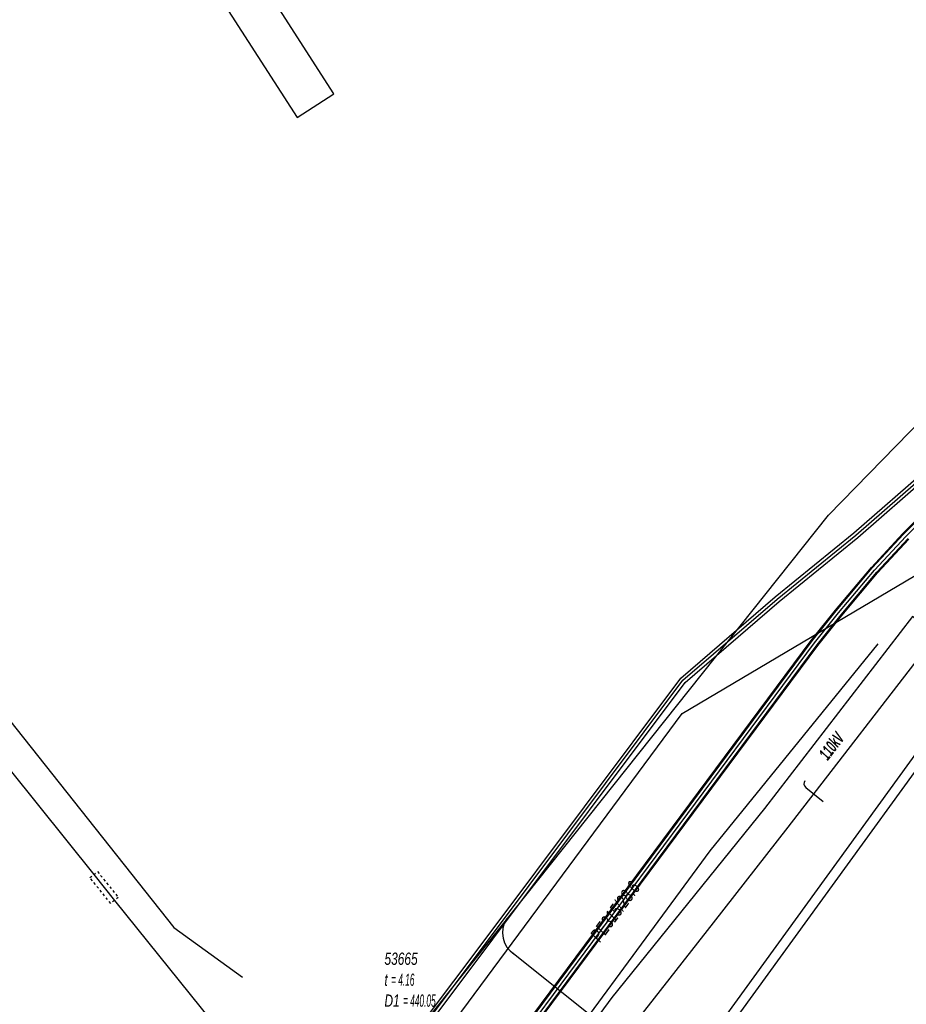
# Model space of a CAD drawing. Header units: metres. Extents: x 2695563 to 2696938, y 1260544 to 1262032.
# Tile 184 of 256: x 2696397 to 2696434, y 1261323 to 1261363. Entities that reach past the tile are written whole.
import ezdxf

# ---------------------------------------------------------------- set-up
doc = ezdxf.new("R2010")
doc.units = ezdxf.units.M
doc.linetypes.add('AUSGEZOGEN', pattern=[0])
doc.linetypes.add('VERDECKT2_S2', pattern=[0.18, 0.1, -0.08])
for name, color, linetype in [('AW_LK_Haltung', 24, 'AUSGEZOGEN'), ('AW_LK_Normschacht Text', 24, 'AUSGEZOGEN'), ('EW_LK_Bauwerk_FL_Linie_Punkt', 1, 'AUSGEZOGEN'), ('EW_LK_Trasseabs', 1, 'AUSGEZOGEN'), ('EW_LK_Trasseabs_Text', 1, 'AUSGEZOGEN'), ('EW_LK_Trasserand', 1, 'AUSGEZOGEN'), ('FM_LK_SW_TRASSEKANTE', 94, 'AUSGEZOGEN'), ('FW_LK_Leitung', 200, 'AUSGEZOGEN'), ('GA_LK_Leitung', 32, 'AUSGEZOGEN'), ('GA_LK_Schutzrohr', 32, 'AUSGEZOGEN'), ('TV_LK_LEITUNG', 92, 'AUSGEZOGEN'), ('WA_LK_Leitung', 171, 'AUSGEZOGEN'), ('WA_LK_Leitung_Text', 171, 'AUSGEZOGEN')]:
    doc.layers.add(name, color=color, linetype=linetype)
doc.styles.add('ARIAL', font='arial.ttf')
doc.styles.add('ARIALNARROW', font='ARIALN.TTF')

msp = doc.modelspace()

# ---------------------------------------------------------------- hatches: boundary and pattern name
at = {"layer": 'EW_LK_Bauwerk_FL_Linie_Punkt', "lineweight": 18, "transparency": 33554687}
h = msp.add_hatch(dxfattribs=at)
h.set_pattern_fill('MUSTER', color=1, scale=4050, style=0, pattern_type=2)
h.set_pattern_definition([(0, (2703955, 1269100), (4050, 4050), [4050, -4050]), (90, (2703955, 1269100), (-4050, 4050), [4050, -4050])])
h.paths.add_polyline_path([(2696408.527, 1261359.243), (2696410.04, 1261360.217), (2696405.062, 1261367.954), (2696403.548, 1261366.98)], flags=0)
at = {"layer": 'EW_LK_Trasserand', "lineweight": 18, "transparency": 33554687}
h = msp.add_hatch(dxfattribs=at)
h.set_pattern_fill('MUSTER', color=1, scale=6075, style=0, pattern_type=2)
h.set_pattern_definition([(0, (2708005, 1273150), (6075, 6075), [6075, -6075]), (90, (2708005, 1273150), (-6075, 6075), [6075, -6075])])
h.paths.add_polyline_path([(2696294.878, 1261149.969), (2696295.936, 1261149.223), (2696301.355, 1261157.326), (2696313.199, 1261173.434), (2696335.16, 1261203.049), (2696352.396, 1261226.486), (2696414.375, 1261310.617), (2696416.694, 1261314.071), (2696422.608, 1261322.124), (2696425.685, 1261326.06), (2696428.764, 1261330), (2696434.868, 1261337.915), (2696433.878, 1261338.679), (2696427.778, 1261330.768), (2696421.496, 1261322.975), (2696415.566, 1261314.9), (2696413.199, 1261311.465), (2696351.348, 1261227.256), (2696334.132, 1261203.845), (2696312.153, 1261174.206), (2696300.298, 1261158.082)], flags=0)

# ---------------------------------------------------------------- linework, layer by layer
at = {"layer": 'AW_LK_Haltung', "color": 24, "linetype": 'AUSGEZOGEN', "transparency": 33554687}
for points in [[(2696392.83, 1261339.24), (2696403.45, 1261325.86), (2696406.27, 1261323.82)], [(2696432.458, 1261337.551), (2696425.536, 1261329.028), (2696417.384, 1261317.953)]]:
    msp.add_lwpolyline(points, dxfattribs=at)
at = {"layer": 'EW_LK_Bauwerk_FL_Linie_Punkt', "color": 1, "linetype": 'AUSGEZOGEN', "transparency": 33554687}
msp.add_lwpolyline([(2696408.527, 1261359.243), (2696410.04, 1261360.217), (2696405.062, 1261367.954), (2696403.548, 1261366.98), (2696408.527, 1261359.243)], close=True, dxfattribs=at)
at = {"layer": 'EW_LK_Trasseabs', "color": 1, "linetype": 'AUSGEZOGEN', "transparency": 33554687}
msp.add_line((2696429.481, 1261331.637), (2696430.204, 1261331.053), dxfattribs=at)
msp.add_arc((2696429.608, 1261331.791), 0.2, 143.3696, 230.4153, dxfattribs=at)
at = {"layer": 'EW_LK_Trasserand', "color": 1, "linetype": 'AUSGEZOGEN', "transparency": 33554687}
msp.add_lwpolyline([(2696294.878, 1261149.969), (2696295.936, 1261149.223), (2696301.355, 1261157.326), (2696313.199, 1261173.434), (2696335.16, 1261203.049), (2696352.396, 1261226.486), (2696414.375, 1261310.617), (2696416.694, 1261314.071), (2696422.608, 1261322.124), (2696425.685, 1261326.06), (2696428.764, 1261330), (2696434.868, 1261337.915), (2696433.878, 1261338.679), (2696427.778, 1261330.768), (2696421.496, 1261322.975), (2696415.566, 1261314.9), (2696413.199, 1261311.465), (2696351.348, 1261227.256), (2696334.132, 1261203.845), (2696312.153, 1261174.206), (2696300.298, 1261158.082), (2696294.878, 1261149.969)], close=True, dxfattribs=at)
at = {"layer": 'FM_LK_SW_TRASSEKANTE', "linetype": 'AUSGEZOGEN', "transparency": 33554687}
for p, q in [((2696431.468, 1261342.125), (2696440.318, 1261349.871)), ((2696431.63, 1261341.933), (2696440.488, 1261349.687)), ((2696428.225, 1261339.495), (2696431.468, 1261342.125)), ((2696428.385, 1261339.303), (2696431.63, 1261341.933)), ((2696424.331, 1261336.136), (2696428.225, 1261339.495)), ((2696424.515, 1261335.964), (2696428.385, 1261339.303)), ((2696416.391, 1261325.538), (2696424.331, 1261336.136)), ((2696416.591, 1261325.388), (2696424.515, 1261335.964)), ((2696410.919, 1261318.249), (2696416.391, 1261325.538)), ((2696411.119, 1261318.099), (2696416.591, 1261325.388))]:
    msp.add_line(p, q, dxfattribs=at)
at = {"layer": 'FM_LK_SW_TRASSEKANTE', "color": 255, "transparency": 33554687}
for p, q in [((2696431.549, 1261342.029), (2696440.403, 1261349.779)), ((2696428.305, 1261339.399), (2696431.549, 1261342.029)), ((2696424.423, 1261336.05), (2696428.305, 1261339.399)), ((2696416.491, 1261325.463), (2696424.423, 1261336.05)), ((2696411.019, 1261318.174), (2696416.491, 1261325.463))]:
    msp.add_line(p, q, dxfattribs=at)
at = {"layer": 'FM_LK_SW_TRASSEKANTE', "color": 94, "linetype": 'AUSGEZOGEN', "transparency": 33554687}
msp.add_line((2696423.115, 1261320.257), (2696417.374, 1261324.835), dxfattribs=at)
msp.add_arc((2696418.068, 1261325.652), 1.076, 148.2048, 235.7589, dxfattribs=at)
at = {"layer": 'FW_LK_Leitung', "color": 200, "linetype": 'AUSGEZOGEN', "transparency": 33554687}
for points in [[(2696456.212, 1261331.426), (2696454.354, 1261332.191), (2696443.5, 1261336.658), (2696440.899, 1261339.742), (2696439.268, 1261338.385), (2696438.36, 1261339.017), (2696422.348, 1261316.941), (2696423.431, 1261316.146)], [(2696456.026, 1261331.07), (2696453.241, 1261332.217), (2696443.258, 1261336.326), (2696440.849, 1261339.18), (2696439.29, 1261337.882), (2696438.453, 1261338.464), (2696422.905, 1261317.028), (2696423.669, 1261316.468)]]:
    msp.add_lwpolyline(points, dxfattribs=at)
at = {"layer": 'GA_LK_Leitung', "color": 32, "linetype": 'AUSGEZOGEN', "transparency": 33554687}
msp.add_lwpolyline([(2696310.458, 1261424.034), (2696312.509, 1261426.814), (2696313.622, 1261425.965), (2696313.913, 1261425.738), (2696325.71, 1261416.541), (2696363.347, 1261372.83), (2696375.133, 1261359.034), (2696392.007, 1261338.234), (2696392.787, 1261337.196), (2696392.905, 1261337.05), (2696394.35, 1261335.252), (2696400.144, 1261328.044), (2696400.999, 1261326.981), (2696405.474, 1261321.414), (2696405.636, 1261321.294), (2696410.274, 1261317.868), (2696410.649, 1261317.575), (2696410.767, 1261317.483), (2696412.02, 1261316.504), (2696413.601, 1261315.27), (2696413.963, 1261314.987)], dxfattribs=at)
at = {"layer": 'GA_LK_Schutzrohr', "color": 32, "linetype": 'VERDECKT2_S2', "transparency": 33554687}
msp.add_lwpolyline([(2696399.989, 1261327.918), (2696400.3, 1261328.169), (2696401.155, 1261327.106), (2696400.843, 1261326.856), (2696399.989, 1261327.918)], close=True, dxfattribs=at)
at = {"layer": 'TV_LK_LEITUNG', "color": 92, "linetype": 'AUSGEZOGEN', "transparency": 33554687}
for points in [[(2696287.921, 1261155.02), (2696295.671, 1261161.475), (2696306.354, 1261174.922), (2696322.316, 1261195.013), (2696343.172, 1261225.072), (2696360.128, 1261249.512), (2696377.919, 1261273.669), (2696396.603, 1261299.825), (2696413.779, 1261321.931), (2696430.42, 1261342.855), (2696444.315, 1261357.095), (2696445.608, 1261358.838), (2696452.152, 1261367.661), (2696459.289, 1261374.957), (2696460.677, 1261379)], [(2696383.674, 1261279.711), (2696424.388, 1261334.675), (2696437.866, 1261342.663), (2696443.97, 1261348.692), (2696448.358, 1261354.905)]]:
    msp.add_lwpolyline(points, dxfattribs=at)
at = {"layer": 'WA_LK_Leitung', "linetype": 'AUSGEZOGEN', "transparency": 33554687}
for p, q in [((2696433.489, 1261342.095), (2696435.287, 1261343.911)), ((2696433.503, 1261342.082), (2696435.3, 1261343.897)), ((2696433.516, 1261342.069), (2696435.313, 1261343.884)), ((2696432.192, 1261340.703), (2696433.489, 1261342.095)), ((2696432.206, 1261340.691), (2696433.503, 1261342.082)), ((2696432.22, 1261340.678), (2696433.516, 1261342.069)), ((2696432.416, 1261340.504), (2696433.706, 1261341.887)), ((2696432.43, 1261340.491), (2696433.719, 1261341.874)), ((2696432.444, 1261340.479), (2696433.733, 1261341.861)), ((2696430.704, 1261338.938), (2696432.192, 1261340.703)), ((2696430.719, 1261338.926), (2696432.206, 1261340.691)), ((2696430.733, 1261338.914), (2696432.22, 1261340.678)), ((2696430.937, 1261338.748), (2696432.416, 1261340.504)), ((2696430.951, 1261338.736), (2696432.43, 1261340.491)), ((2696430.966, 1261338.724), (2696432.444, 1261340.479)), ((2696429.713, 1261337.693), (2696430.704, 1261338.938)), ((2696429.728, 1261337.681), (2696430.719, 1261338.926)), ((2696429.743, 1261337.67), (2696430.733, 1261338.914)), ((2696429.951, 1261337.51), (2696430.937, 1261338.748)), ((2696429.966, 1261337.499), (2696430.951, 1261338.736)), ((2696429.981, 1261337.487), (2696430.966, 1261338.724)), ((2696414.922, 1261317.791), (2696429.713, 1261337.693)), ((2696414.937, 1261317.78), (2696429.728, 1261337.681)), ((2696414.953, 1261317.769), (2696429.743, 1261337.67)), ((2696415.165, 1261317.615), (2696429.951, 1261337.51)), ((2696415.181, 1261317.604), (2696429.966, 1261337.499)), ((2696415.196, 1261317.593), (2696429.981, 1261337.487))]:
    msp.add_line(p, q, dxfattribs=at)
at = {"layer": 'WA_LK_Leitung', "color": 255, "linetype": 'AUSGEZOGEN', "transparency": 33554687}
for p, q in [((2696433.611, 1261341.978), (2696435.405, 1261343.79)), ((2696432.318, 1261340.591), (2696433.611, 1261341.978)), ((2696430.835, 1261338.831), (2696432.318, 1261340.591)), ((2696429.847, 1261337.59), (2696430.835, 1261338.831)), ((2696415.059, 1261317.692), (2696429.847, 1261337.59))]:
    msp.add_line(p, q, dxfattribs=at)

# ---------------------------------------------------------------- texts
at = {"layer": 'AW_LK_Normschacht Text', "color": 24, "transparency": 33554687, "insert": (2696412.124, 1261324.831), "char_height": 0.50641, "width": 2.8427, "attachment_point": 1, "line_spacing_factor": 1.024096, "style": 'ARIAL'}
msp.add_mtext('\\A1;{\\fArial|i1|b0;\\H0.506413;\\W0.695636;\\C24;53665}\\P{\\fArial|i1|b0;\\H0.505000;\\W0.695636;\\C24;t \\W0.486945;= 4.16}\\P{\\fArial|i1|b0;\\H0.505000;\\W0.695636;\\C24;D1 \\W0.486945;= 440.05}\\P{\\fArial|i1|b0;\\H0.505000;\\W0.695636;\\C24;A1 \\W0.486945;= 435.89}\\P', dxfattribs=at)
at = {"layer": 'EW_LK_Trasseabs_Text', "color": 1, "transparency": 33554687, "insert": (2696430.551, 1261333.34), "char_height": 0.5075, "width": 1.34542, "attachment_point": 5, "rotation": 52.5276, "style": 'ARIALNARROW'}
msp.add_mtext('\\A1;{\\fArial Narrow|i1|b1;\\H0.507500;\\W0.700000;\\C1;110kV}\\P', dxfattribs=at)
at = {"layer": 'WA_LK_Leitung_Text', "color": 7, "transparency": 33554687, "insert": (2696421.628, 1261326.523), "char_height": 0.55426, "width": 3.03783, "attachment_point": 5, "rotation": 53.3808, "style": 'ARIAL'}
msp.add_mtext('\\A1;{\\fArial|i1|b0;\\H0.554263;\\W0.700000;\\C7;PE315/28.6}\\P', dxfattribs=at)

doc.saveas('drawing.dxf')
